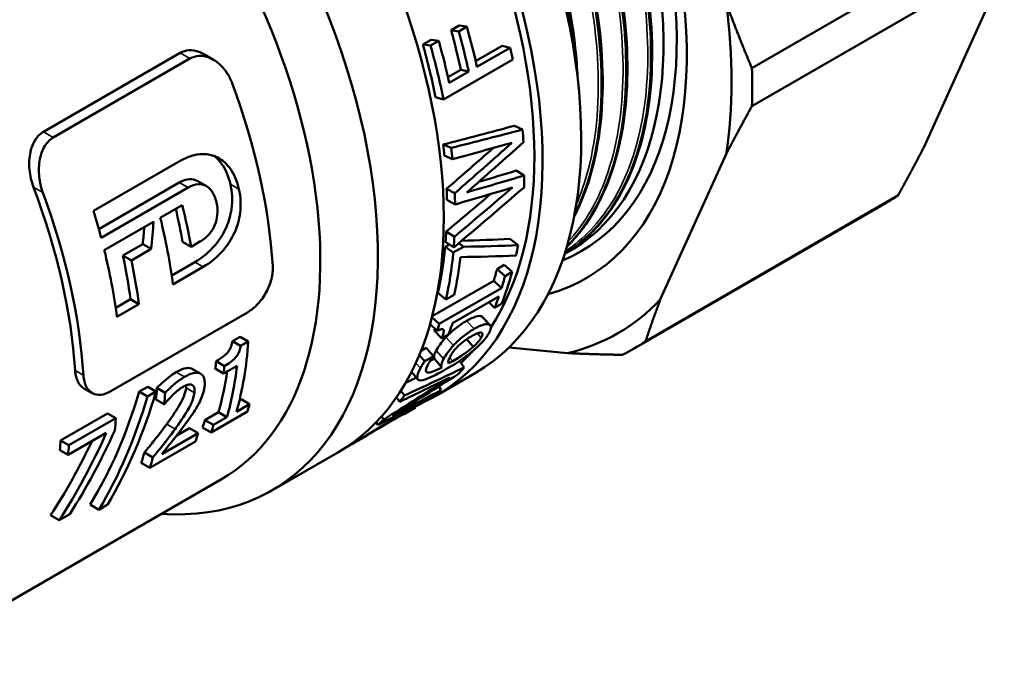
# Model space of a CAD drawing. Header units: millimetres. Extents: x 79 to 341, y 53 to 270.
# Tile 24 of 32: x 283 to 325, y 84 to 112. Entities that reach past the tile are written whole.
import ezdxf

# ---------------------------------------------------------------- set-up
doc = ezdxf.new("R2010")
doc.units = ezdxf.units.MM
doc.layers.add('Видимые тонкие (ГОСТ)', color=7, linetype='Continuous', lineweight=35)
doc.layers.add('Видимый контур (ГОСТ)', color=7, linetype='Continuous', lineweight=50)

msp = doc.modelspace()

# ---------------------------------------------------------------- linework, layer by layer
at = {"layer": 'Видимые тонкие (ГОСТ)'}
for p, q in [((290.257, 110.023), (289.83, 110.269)), ((284.385, 106.633), (283.959, 106.879)), ((283.939, 104.27), (283.536, 104.502)), ((290.174, 104.485), (289.797, 104.702)), ((292.361, 104.413), (291.992, 104.626)), ((290.817, 101.076), (290.459, 101.283)), ((302.136, 98.763), (302.462, 98.417)), ((302.773, 98.96), (303.096, 98.609)), ((302.602, 98.226), (302.766, 98.038)), ((301.251, 98.056), (301.574, 97.704)), ((300.833, 97.492), (301.151, 97.129)), ((299.954, 96.948), (300.156, 96.725)), ((301.41, 97.19), (301.54, 97.033)), ((285.68, 96.424), (285.326, 96.629)), ((290.024, 96.357), (289.669, 96.562)), ((290.446, 95.673), (290.089, 95.879)), ((289.618, 94.114), (289.256, 94.323))]:
    msp.add_line(p, q, dxfattribs=at)
for points, knots in [([(306.384, 101.759), (307.165, 102.28), (307.838, 102.979), (308.376, 103.841), (309.715, 105.987), (310.209, 109.133), (309.758, 112.676), (309.286, 116.388), (307.777, 120.514), (305.536, 124.194), (303.365, 127.758), (300.521, 130.884), (297.554, 132.955), (296.909, 133.405), (296.259, 133.805), (295.609, 134.153)], [8.677325, 8.677325, 8.677325, 8.677325, 8.932602, 8.932602, 8.932602, 9.567928, 9.567928, 9.567928, 10.233365, 10.233365, 10.233365, 10.878006, 10.878006, 10.878006, 11.018135, 11.018135, 11.018135, 11.018135]), ([(306.503, 102.166), (307.137, 102.857), (307.657, 103.705), (308.042, 104.691), (309.034, 107.23), (309.124, 110.671), (308.29, 114.351), (307.456, 118.03), (305.702, 121.928), (303.356, 125.296), (301.012, 128.663), (298.089, 131.482), (295.139, 133.211), (294.89, 133.357), (294.641, 133.495), (294.392, 133.625)], [15.100537, 15.100537, 15.100537, 15.100537, 15.348061, 15.348061, 15.348061, 15.985268, 15.985268, 15.985268, 16.622172, 16.622172, 16.622172, 17.258785, 17.258785, 17.258785, 17.312477, 17.312477, 17.312477, 17.312477]), ([(306.848, 103.762), (307.057, 104.243), (307.233, 104.758), (307.374, 105.306), (308.097, 108.108), (307.885, 111.729), (306.775, 115.469), (305.665, 119.205), (303.664, 123.038), (301.148, 126.231), (298.74, 129.285), (295.874, 131.737), (293.049, 133.157)], [21.604203, 21.604203, 21.604203, 21.604203, 21.728884, 21.728884, 21.728884, 22.367551, 22.367551, 22.367551, 23.005509, 23.005509, 23.005509, 23.615905, 23.615905, 23.615905, 23.615905])]:
    msp.add_open_spline(points, degree=3, knots=knots, dxfattribs=at)
at = {"layer": 'Видимый контур (ГОСТ)'}
for p, q in [((325.234, 115.878), (314.391, 109.618)), ((325.234, 114.24), (314.391, 107.98)), ((324.598, 112.449), (321.772, 106.205)), ((301.47, 111.24), (301.821, 111.443)), ((301.47, 111.24), (301.8, 111.196)), ((301.8, 111.196), (302.151, 111.399)), ((301.821, 111.443), (302.151, 111.399)), ((300.26, 110.628), (300.611, 110.831)), ((300.611, 110.831), (300.941, 110.788)), ((310.597, 111.125), (310.597, 110.674)), ((300.26, 110.628), (300.589, 110.585)), ((300.589, 110.585), (300.941, 110.788)), ((302.526, 109.916), (303.671, 110.577)), ((302.581, 109.668), (304.011, 110.493)), ((303.671, 110.577), (304.011, 110.493)), ((283.959, 106.879), (289.83, 110.269)), ((290.257, 110.023), (284.385, 106.633)), ((291.265, 109.977), (290.846, 110.219)), ((304.118, 109.982), (301.148, 108.267)), ((301.337, 109.229), (301.89, 109.548)), ((301.89, 109.548), (302.23, 109.465)), ((301.393, 108.981), (302.23, 109.465)), ((300.805, 108.362), (301.148, 108.267)), ((304.191, 107.139), (304.542, 106.976)), ((301.13, 106.332), (301.479, 106.19)), ((301.181, 105.859), (301.532, 105.706)), ((313.283, 105.916), (310.459, 99.673)), ((286.115, 103.482), (289.831, 105.628)), ((304.262, 105.214), (304.616, 105.006)), ((286.341, 102.707), (289.797, 104.702)), ((290.174, 104.485), (286.443, 102.331)), ((290.966, 104.545), (290.592, 104.761)), ((301.279, 104.432), (301.632, 104.245)), ((320.665, 104.142), (309.823, 97.882)), ((288.982, 103.192), (289.924, 103.736)), ((301.291, 103.961), (301.645, 103.764)), ((320.174, 103.835), (309.331, 97.575)), ((286.578, 101.803), (288.689, 103.022)), ((301.264, 102.604), (301.617, 102.376)), ((287.377, 101.569), (288.23, 102.062)), ((288.597, 101.85), (288.23, 102.062)), ((290.302, 101.942), (289.94, 102.152)), ((290.302, 101.942), (290.686, 102.164)), ((301.215, 101.935), (301.399, 102.041)), ((301.215, 101.935), (301.567, 101.691)), ((301.234, 102.154), (301.586, 101.914)), ((301.567, 101.691), (302.012, 101.948)), ((301.8, 102.095), (302.012, 101.948)), ((304.001, 102.288), (304.348, 102.012)), ((287.743, 101.358), (287.377, 101.569)), ((288.597, 101.85), (287.743, 101.358)), ((289.471, 100.713), (290.459, 101.283)), ((290.817, 101.076), (289.525, 100.33)), ((303.448, 100.989), (303.751, 101.164)), ((303.751, 101.164), (304.093, 100.861)), ((303.448, 100.989), (303.79, 100.686)), ((303.79, 100.686), (304.093, 100.861)), ((300.661, 98.961), (303.304, 100.487)), ((303.304, 100.487), (303.642, 100.173)), ((300.908, 99.967), (301.253, 99.676)), ((300.966, 98.628), (303.642, 100.173)), ((301.602, 99.878), (301.253, 99.676)), ((303.524, 99.81), (301.533, 98.661)), ((287.067, 99.325), (287.704, 99.693)), ((288.063, 99.486), (287.121, 98.942)), ((288.063, 99.486), (287.704, 99.693)), ((303.095, 99.562), (303.341, 99.315)), ((303.644, 99.49), (303.341, 99.315)), ((286.853, 95.736), (292.725, 99.126)), ((300.569, 98.623), (300.871, 98.335)), ((300.65, 98.921), (300.966, 98.628)), ((300.747, 98.342), (301.079, 98.009)), ((301.351, 98.166), (301.079, 98.009)), ((292.078, 97.892), (292.408, 98.083)), ((292.433, 97.687), (292.078, 97.892)), ((292.763, 97.878), (292.408, 98.083)), ((292.763, 97.878), (292.433, 97.687)), ((302.146, 97.979), (302.426, 97.649)), ((300.102, 97.285), (300.338, 97.03)), ((300.18, 97.476), (300.396, 97.601)), ((300.396, 97.601), (300.72, 97.251)), ((306.479, 97.375), (303.965, 97.624)), ((291.734, 96.819), (291.379, 97.025)), ((300.338, 97.03), (300.72, 97.251)), ((300.758, 97.138), (301.07, 96.765)), ((301.829, 97.04), (302.037, 96.762)), ((290.719, 96.489), (290.364, 96.694)), ((291.7, 96.503), (291.344, 96.709)), ((291.7, 96.503), (292.278, 96.836)), ((302.505, 96.52), (300.845, 95.562)), ((286.055, 95.66), (285.701, 95.864)), ((288.076, 95.722), (288.442, 95.933)), ((288.43, 95.517), (288.076, 95.722)), ((288.796, 95.729), (288.43, 95.517)), ((288.796, 95.729), (288.442, 95.933)), ((289.194, 95.675), (288.839, 95.88)), ((299.313, 95.761), (299.472, 95.56)), ((300.94, 95.942), (301.041, 95.787)), ((289.147, 95.178), (288.791, 95.383)), ((289.147, 95.178), (289.17, 95.191)), ((292.819, 95.187), (292.254, 94.861)), ((292.385, 95.361), (292.451, 95.399)), ((292.819, 95.187), (292.451, 95.399)), ((299.123, 95.474), (299.265, 95.289)), ((284.7, 93.621), (286.719, 94.787)), ((287.074, 94.582), (286.719, 94.787)), ((290.899, 94.503), (291.477, 94.836)), ((291.171, 93.97), (292.724, 94.867)), ((291.844, 94.624), (291.477, 94.836)), ((299.432, 94.773), (299.443, 94.753)), ((299.453, 94.785), (299.464, 94.765)), ((299.909, 95.021), (299.458, 94.761)), ((299.464, 94.765), (299.936, 95.038)), ((299.921, 95.064), (299.936, 95.038)), ((287.074, 94.582), (285.055, 93.417)), ((291.267, 94.291), (290.899, 94.503)), ((291.844, 94.624), (291.267, 94.291)), ((298.251, 94.405), (298.328, 94.291)), ((298.485, 94.658), (298.577, 94.525)), ((285.021, 93.005), (286.663, 93.953)), ((290.603, 93.944), (289.041, 93.042)), ((289.691, 93.841), (290.236, 94.156)), ((290.603, 93.944), (290.236, 94.156)), ((291.171, 93.97), (290.801, 94.184)), ((285.055, 93.417), (284.7, 93.621)), ((288.533, 92.447), (290.496, 93.58)), ((297.697, 93.745), (297.233, 93.476)), ((297.236, 93.523), (297.254, 93.492)), ((297.364, 93.556), (297.366, 93.554)), ((297.366, 93.554), (297.842, 93.829)), ((297.508, 93.729), (297.54, 93.676)), ((297.839, 93.834), (297.842, 93.829)), ((285.021, 93.005), (284.665, 93.21)), ((288.664, 92.893), (288.297, 93.105)), ((296.603, 93.113), (293.774, 91.48)), ((296.903, 93.296), (296.905, 93.292)), ((288.533, 92.447), (288.163, 92.661)), ((291.61, 91.962), (277.468, 83.797)), ((286.346, 90.652), (285.97, 90.87)), ((286.346, 90.652), (286.707, 90.861)), ((284.64, 90.199), (284.27, 90.413)), ((284.64, 90.199), (285.094, 90.461))]:
    msp.add_line(p, q, dxfattribs=at)
for centre, major_axis, ratio, start_param, end_param in [((297.199, 118.861), (9.875, -17.104), 0.57735, 6.2036, 8.641913), ((297.199, 118.861), (9.875, -17.104), 0.57735, 6.2036, 8.641913), ((296.846, 118.656), (10.428, -18.062), 0.57735, 6.13656, 8.589916), ((296.808, 118.635), (9.75, -16.887), 0.57735, 6.262844, 8.654883), ((291.505, 115.573), (11, -19.053), 0.57735, 0, 2.297108), ((289.845, 114.615), (10.75, -18.62), 0.57735, 0.284348, 2.290439), ((289.845, 114.615), (11, -19.053), 0.57735, 6.226177, 8.563784), ((285.603, 112.165), (11, -19.053), 0.57735, 0, 2.020372), ((282.774, 110.532), (11, -19.053), 0.57735, 5.91178, 8.198223), ((281.36, 109.716), (10.25, -17.754), 0.57735, 0, 1.893783), ((296.846, 118.656), (-11.792, 20.425), 0.57735, 3.757412, 4.09657), ((287.279, 113.133), (-10.75, 18.62), 0.57735, 4.206956, 4.294024), ((287.631, 113.336), (11, -19.053), 0.57735, 1.065363, 1.152431), ((287.279, 113.133), (-11, 19.053), 0.57735, 4.206956, 4.294024), ((286.09, 112.447), (-10.75, 18.62), 0.57735, 4.180994, 4.297823), ((286.09, 112.447), (-11, 19.053), 0.57735, 4.180994, 4.297823), ((286.442, 112.65), (11, -19.053), 0.57735, 1.065363, 1.15623), ((289.06, 114.161), (11, -19.053), 0.57735, 1.039401, 1.065363), ((297.081, 118.792), (12.25, -21.218), 0.57735, 0.744437, 0.82636), ((279.006, 108.357), (-10.5, 18.187), 0.57735, 4.003505, 4.422343), ((289.06, 114.161), (11, -19.053), 0.57735, 0.854025, 0.883154), ((286.09, 112.447), (-10.75, 18.62), 0.57735, 4.048334, 4.073821), ((286.09, 112.447), (-11, 19.053), 0.57735, 4.048334, 4.073821), ((289.06, 114.161), (11, -19.053), 0.57735, 0.746853, 0.775664), ((270.874, 103.662), (-10.25, 17.754), 0.57735, 4.005375, 4.435569), ((270.874, 103.662), (10.5, -18.187), 0.57735, 0.861912, 1.280751), ((286.09, 112.447), (-10.75, 18.62), 0.57735, 3.943536, 3.969973), ((286.09, 112.447), (-11, 19.053), 0.57735, 3.943536, 3.969973), ((307.924, 125.052), (12.25, -21.218), 0.57735, 0, 0.040962), ((275.82, 106.517), (10.5, -18.187), 0.57735, 1.008096, 1.103448), ((272.473, 104.585), (-10.5, 18.187), 0.57735, 4.272789, 4.333087), ((274.878, 105.973), (-10.5, 18.187), 0.57735, 4.091871, 4.24504), ((275.82, 106.517), (-10.25, 17.754), 0.57735, 4.155216, 4.232694), ((272.614, 104.666), (-0.326, -21.946), 0.717351, 1.462533, 1.495944), ((272.614, 104.666), (-0.334, -22.482), 0.717351, 1.455891, 1.508291), ((286.09, 112.447), (-10.75, 18.62), 0.57735, 3.838579, 3.865333), ((286.09, 112.447), (-11, 19.053), 0.57735, 3.838579, 3.865333), ((286.09, 112.447), (-10.75, 18.62), 0.57735, 3.701487, 3.82544), ((289.06, 114.161), (11, -19.053), 0.57735, 0.57145, 0.599312), ((272.473, 104.585), (-10.5, 18.187), 0.57735, 4.091871, 4.24504), ((273.415, 105.129), (-10.25, 17.754), 0.57735, 4.09593, 4.199282), ((286.09, 112.447), (-11, 19.053), 0.57735, 3.701487, 3.82544), ((286.439, 112.648), (11, -19.053), 0.57735, 0.559894, 0.660735), ((273.415, 105.129), (10.5, -18.187), 0.57735, 0.950278, 1.051047), ((288.757, 113.986), (-10.75, 18.62), 0.57735, 3.632149, 3.666818), ((288.757, 113.986), (-11, 19.053), 0.57735, 3.632149, 3.666818), ((289.06, 114.161), (11, -19.053), 0.57735, 0.429925, 0.525225), ((288.757, 113.986), (-11, 19.053), 0.57735, 3.571518, 3.606978), ((296.846, 118.656), (11.792, -20.425), 0.57735, 6.113606, 6.452764), ((286.081, 112.441), (-11, 19.053), 0.57735, 3.611886, 3.632149), ((286.767, 112.837), (11, -19.053), 0.57735, 0.429925, 0.465386), ((277.958, 107.752), (-10.5, 18.187), 0.57735, 3.65314, 3.849573), ((297.081, 118.792), (12.25, -21.218), 0.57735, 6.242224, 6.324147), ((289.845, 114.615), (10.75, -18.62), 0.57735, 0.129552, 0.184741), ((276.971, 107.181), (-10.25, 17.754), 0.57735, 3.796698, 3.816945), ((286.459, 112.659), (11, -19.053), 0.57735, 0.37341, 0.374518), ((277.548, 107.515), (-10.25, 17.754), 0.57735, 3.646281, 3.767598), ((276.971, 107.181), (10.5, -18.187), 0.57735, 0.658224, 0.677983), ((277.548, 107.515), (10.5, -18.187), 0.57735, 0.511547, 0.658224), ((289.06, 114.161), (11, -19.053), 0.57735, 0.172046, 0.201174), ((273.93, 105.426), (3.327, -20.926), 0.707362, 0.6956, 0.97989), ((274.298, 105.638), (3.368, -21.45), 0.70761, 0.705925, 0.983091), ((274.4, 105.697), (-10.25, 17.754), 0.57735, 3.806917, 3.838398), ((274.4, 105.697), (10.5, -18.187), 0.57735, 0.668197, 0.69892), ((289.06, 114.161), (11, -19.053), 0.57735, 0.064873, 0.093685), ((273.93, 105.426), (-3.408, 21.437), 0.707362, 3.845991, 4.123157), ((278.523, 108.078), (-10.5, 18.187), 0.57735, 3.630338, 3.65314), ((286.09, 112.447), (11, -19.053), 0.57735, 0.224762, 0.250249), ((288.386, 113.772), (11, -19.053), 0.57735, 0.005192, 0.007092), ((272.27, 104.467), (-10.5, 18.187), 0.57735, 3.816606, 3.848876), ((276.971, 107.181), (-10.25, 17.754), 0.57735, 3.622874, 3.646281), ((286.09, 112.447), (11, -19.053), 0.57735, 0.119963, 0.1464), ((272.687, 104.708), (-3.368, -23.104), 0.708972, 0.999092, 1.192346), ((273.103, 104.948), (-3.09, -23.052), 0.710287, 0.98981, 1.176078), ((276.295, 106.791), (-10.5, 18.187), 0.57735, 3.630338, 3.656205), ((276.971, 107.181), (10.5, -18.187), 0.57735, 0.488745, 0.511547), ((272.687, 104.708), (-3.288, -22.554), 0.708972, 0.991628, 1.161725), ((270.251, 103.302), (-10.25, 17.754), 0.57735, 3.82106, 3.846967), ((286.09, 112.447), (11, -19.053), 0.57735, 0.015007, 0.041761), ((286.764, 112.836), (11, -19.053), 0.57735, 0.005034, 0.007092), ((270.251, 103.302), (10.5, -18.187), 0.57735, 0.681999, 0.707283), ((274.333, 105.658), (-10.25, 17.754), 0.57735, 3.622874, 3.655341), ((274.333, 105.658), (10.5, -18.187), 0.57735, 0.488745, 0.520374)]:
    msp.add_ellipse(centre, major_axis=major_axis, ratio=ratio, start_param=start_param, end_param=end_param, dxfattribs=at)
for points, knots in [([(295.76, 134.227), (296.243, 133.966), (296.726, 133.676), (297.208, 133.357), (300.167, 131.399), (303.034, 128.382), (305.267, 124.889), (307.495, 121.404), (309.079, 117.465), (309.723, 113.828), (310.367, 110.198), (310.071, 106.889), (308.899, 104.535), (308.274, 103.282), (307.403, 102.303), (306.346, 101.639)], [-11.013247, -11.013247, -11.013247, -11.013247, -10.909367, -10.909367, -10.909367, -10.271102, -10.271102, -10.271102, -9.634229, -9.634229, -9.634229, -8.998536, -8.998536, -8.998536, -8.660001, -8.660001, -8.660001, -8.660001]), ([(306.347, 101.636), (306.955, 102.013), (307.502, 102.495), (307.974, 103.076), (309.517, 104.976), (310.252, 107.934), (310.033, 111.381), (309.814, 114.829), (308.641, 118.748), (306.731, 122.391), (304.729, 126.211), (301.925, 129.703), (298.894, 132.137), (297.868, 132.961), (296.819, 133.662), (295.772, 134.229)], [2.375642, 2.375642, 2.375642, 2.375642, 2.569718, 2.569718, 2.569718, 3.204537, 3.204537, 3.204537, 3.839247, 3.839247, 3.839247, 4.504799, 4.504799, 4.504799, 4.730003, 4.730003, 4.730003, 4.730003]), ([(295.809, 134.254), (296.875, 133.677), (297.946, 132.958), (300.437, 130.952), (301.858, 129.523), (304.424, 126.369), (305.6, 124.605), (307.565, 120.966), (308.379, 119.047), (309.55, 115.293), (309.923, 113.412), (310.185, 109.922), (310.078, 108.269), (309.402, 105.396), (308.823, 104.139), (307.593, 102.588), (307.068, 102.103), (306.486, 101.718)], [1.417718, 1.417718, 1.417718, 1.417718, 1.861128, 1.861128, 2.483536, 2.483536, 3.105257, 3.105257, 3.726564, 3.726564, 4.347977, 4.347977, 4.969995, 4.969995, 5.592515, 5.592515, 5.955816, 5.955816, 5.955816, 5.955816]), ([(294.559, 133.691), (297.448, 132.154), (300.356, 129.552), (302.758, 126.361), (305.28, 123.011), (307.229, 119.03), (308.222, 115.218), (309.195, 111.484), (309.248, 107.934), (308.378, 105.254), (307.945, 103.922), (307.286, 102.809), (306.443, 101.957)], [-17.306395, -17.306395, -17.306395, -17.306395, -16.685127, -16.685127, -16.685127, -16.032836, -16.032836, -16.032836, -15.394014, -15.394014, -15.394014, -15.076687, -15.076687, -15.076687, -15.076687]), ([(306.443, 101.949), (306.94, 102.446), (307.374, 103.034), (307.734, 103.707), (308.961, 106.006), (309.318, 109.279), (308.728, 112.898), (308.138, 116.514), (306.605, 120.456), (304.416, 123.966), (302.228, 127.474), (299.395, 130.532), (296.452, 132.552), (295.828, 132.98), (295.199, 133.361), (294.572, 133.693)], [8.791903, 8.791903, 8.791903, 8.791903, 8.978377, 8.978377, 8.978377, 9.615284, 9.615284, 9.615284, 10.251876, 10.251876, 10.251876, 10.888164, 10.888164, 10.888164, 11.023066, 11.023066, 11.023066, 11.023066]), ([(294.613, 133.713), (295.723, 133.124), (296.841, 132.38), (299.375, 130.339), (300.797, 128.91), (303.362, 125.757), (304.538, 123.992), (306.503, 120.353), (307.317, 118.434), (308.489, 114.68), (308.861, 112.799), (309.123, 109.309), (309.016, 107.656), (308.34, 104.783), (307.762, 103.526), (306.815, 102.332), (306.634, 102.13), (306.445, 101.94)], [1.399098, 1.399098, 1.399098, 1.399098, 1.861128, 1.861128, 2.483536, 2.483536, 3.105257, 3.105257, 3.726564, 3.726564, 4.347977, 4.347977, 4.969995, 4.969995, 5.592515, 5.592515, 5.728907, 5.728907, 5.728907, 5.728907]), ([(306.764, 103.275), (306.904, 103.549), (307.031, 103.837), (307.146, 104.136), (308.132, 106.704), (308.207, 110.178), (307.35, 113.887), (306.494, 117.591), (304.712, 121.508), (302.34, 124.883), (299.971, 128.255), (297.026, 131.067), (294.061, 132.778), (293.79, 132.934), (293.52, 133.081), (293.249, 133.219)], [15.278011, 15.278011, 15.278011, 15.278011, 15.35256, 15.35256, 15.35256, 15.991382, 15.991382, 15.991382, 16.629442, 16.629442, 16.629442, 17.266795, 17.266795, 17.266795, 17.324936, 17.324936, 17.324936, 17.324936]), ([(293.294, 133.234), (294.488, 132.625), (295.696, 131.834), (298.313, 129.726), (299.735, 128.297), (302.3, 125.144), (303.476, 123.379), (305.442, 119.74), (306.256, 117.821), (307.427, 114.067), (307.799, 112.186), (308.061, 108.696), (307.954, 107.043), (307.414, 104.745), (307.125, 103.949), (306.758, 103.237)], [1.363451, 1.363451, 1.363451, 1.363451, 1.861128, 1.861128, 2.483536, 2.483536, 3.105257, 3.105257, 3.726564, 3.726564, 4.347977, 4.347977, 4.969995, 4.969995, 5.343226, 5.343226, 5.343226, 5.343226]), ([(293.235, 133.214), (295.856, 131.871), (298.509, 129.656), (300.794, 126.892), (303.375, 123.77), (305.472, 119.964), (306.691, 116.208), (307.91, 112.454), (308.245, 108.769), (307.639, 105.863), (307.443, 104.922), (307.148, 104.064), (306.766, 103.304)], [-23.608362, -23.608362, -23.608362, -23.608362, -23.044256, -23.044256, -23.044256, -22.407019, -22.407019, -22.407019, -21.770112, -21.770112, -21.770112, -21.563977, -21.563977, -21.563977, -21.563977]), ([(296.548, 129.654), (297.739, 128.614), (298.895, 127.411), (301.239, 124.531), (302.415, 122.766), (304.38, 119.127), (305.194, 117.208), (306.365, 113.454), (306.737, 111.573), (306.883, 109.627), (306.895, 109.427), (306.904, 109.229)], [1.968788, 1.968788, 1.968788, 1.968788, 2.483536, 2.483536, 3.105257, 3.105257, 3.726564, 3.726564, 4.347977, 4.347977, 4.419645, 4.419645, 4.419645, 4.419645]), ([(306.822, 109.831), (306.688, 111.556), (306.33, 113.389), (305.753, 115.245), (304.593, 118.982), (302.554, 122.793), (300.017, 125.949), (299.127, 127.056), (298.179, 128.08), (297.195, 129.001)], [22.071567, 22.071567, 22.071567, 22.071567, 22.38686, 22.38686, 22.38686, 23.021582, 23.021582, 23.021582, 23.24403, 23.24403, 23.24403, 23.24403]), ([(297.373, 128.82), (297.648, 128.558), (297.919, 128.288), (298.188, 128.01), (300.917, 125.18), (303.273, 121.55), (304.812, 117.815), (305.901, 115.172), (306.578, 112.486), (306.797, 110.016)], [-29.512964, -29.512964, -29.512964, -29.512964, -29.450611, -29.450611, -29.450611, -28.815678, -28.815678, -28.815678, -28.366467, -28.366467, -28.366467, -28.366467]), ([(289.83, 110.269), (289.949, 110.337), (290.079, 110.376), (290.355, 110.393), (290.498, 110.369), (290.708, 110.292), (290.778, 110.259), (290.846, 110.219)], [0, 0, 0, 0, 0.0505372, 0.0505372, 0.1032276, 0.1032276, 0.1304814, 0.1304814, 0.1304814, 0.1304814]), ([(292.071, 108.964), (292.014, 109.117), (291.944, 109.26), (291.778, 109.519), (291.685, 109.634), (291.436, 109.878), (291.269, 109.991), (290.948, 110.119), (290.797, 110.147), (290.511, 110.132), (290.378, 110.093), (290.257, 110.023)], [-0.2733786, -0.2733786, -0.2733786, -0.2733786, -0.2235374, -0.2235374, -0.1756396, -0.1756396, -0.1075626, -0.1075626, -0.0517328, -0.0517328, 0, 0, 0, 0]), ([(283.536, 104.502), (283.445, 104.742), (283.386, 105), (283.339, 105.517), (283.351, 105.775), (283.447, 106.21), (283.516, 106.391), (283.66, 106.613), (283.71, 106.675), (283.825, 106.789), (283.889, 106.839), (283.959, 106.879)], [0, 0, 0, 0, 0.0789353, 0.0789353, 0.156284, 0.156284, 0.2186926, 0.2186926, 0.2466572, 0.2466572, 0.276318, 0.276318, 0.276318, 0.276318]), ([(284.385, 106.633), (284.303, 106.585), (284.228, 106.525), (284.093, 106.381), (284.035, 106.298), (283.89, 106.034), (283.828, 105.834), (283.755, 105.37), (283.757, 105.103), (283.823, 104.645), (283.871, 104.452), (283.939, 104.27)], [-0.274678, -0.274678, -0.274678, -0.274678, -0.2396783, -0.2396783, -0.2051153, -0.2051153, -0.1391163, -0.1391163, -0.060106, -0.060106, 0, 0, 0, 0]), ([(289.831, 105.628), (289.991, 105.72), (290.157, 105.796), (290.48, 105.894), (290.635, 105.922), (291.021, 105.93), (291.245, 105.882), (291.66, 105.665), (291.842, 105.501), (292.167, 105.044), (292.288, 104.742), (292.361, 104.413)], [-0.423332, -0.423332, -0.423332, -0.423332, -0.3552141, -0.3552141, -0.2935018, -0.2935018, -0.2020006, -0.2020006, -0.1097574, -0.1097574, 0, 0, 0, 0]), ([(291.992, 104.626), (291.918, 104.957), (291.793, 105.261), (291.523, 105.638), (291.42, 105.747), (291.308, 105.838)], [0, 0, 0, 0, 0.1104571, 0.1104571, 0.1660009, 0.1660009, 0.1660009, 0.1660009]), ([(289.797, 104.702), (289.954, 104.792), (290.104, 104.839), (290.358, 104.849), (290.47, 104.826), (290.579, 104.768), (290.586, 104.764), (290.592, 104.761)], [0, 0, 0, 0, 0.0663648, 0.0663648, 0.1213326, 0.1213326, 0.124767, 0.124767, 0.124767, 0.124767]), ([(291.396, 103.848), (291.376, 103.942), (291.348, 104.032), (291.281, 104.194), (291.242, 104.266), (291.126, 104.428), (291.042, 104.505), (290.843, 104.61), (290.732, 104.633), (290.479, 104.621), (290.329, 104.574), (290.174, 104.485)], [-0.2440747, -0.2440747, -0.2440747, -0.2440747, -0.2070638, -0.2070638, -0.1730809, -0.1730809, -0.1209791, -0.1209791, -0.0660931, -0.0660931, 0, 0, 0, 0]), ([(290.459, 101.283), (290.801, 101.481), (291.094, 101.727), (291.527, 102.237), (291.694, 102.496), (291.928, 103.037), (292.002, 103.298), (292.064, 103.751), (292.072, 103.936), (292.054, 104.291), (292.029, 104.462), (291.992, 104.626)], [0, 0, 0, 0, 0.1451973, 0.1451973, 0.2617785, 0.2617785, 0.361896, 0.361896, 0.431363, 0.431363, 0.4983225, 0.4983225, 0.4983225, 0.4983225]), ([(292.361, 104.413), (292.398, 104.248), (292.421, 104.076), (292.436, 103.734), (292.43, 103.565), (292.372, 103.113), (292.294, 102.836), (292.051, 102.283), (291.883, 102.024), (291.45, 101.518), (291.158, 101.273), (290.817, 101.076)], [-0.4979868, -0.4979868, -0.4979868, -0.4979868, -0.4305416, -0.4305416, -0.3667903, -0.3667903, -0.2609369, -0.2609369, -0.1444752, -0.1444752, 0, 0, 0, 0]), ([(290.686, 102.164), (290.768, 102.211), (290.849, 102.267), (290.996, 102.394), (291.063, 102.462), (291.206, 102.642), (291.275, 102.758), (291.383, 103.019), (291.417, 103.159), (291.451, 103.49), (291.435, 103.675), (291.396, 103.848)], [-0.2102132, -0.2102132, -0.2102132, -0.2102132, -0.1753906, -0.1753906, -0.1435277, -0.1435277, -0.1015853, -0.1015853, -0.0578848, -0.0578848, 0, 0, 0, 0]), ([(292.725, 99.126), (292.803, 99.171), (292.88, 99.225), (293.031, 99.348), (293.103, 99.416), (293.308, 99.639), (293.431, 99.81), (293.631, 100.176), (293.707, 100.368), (293.804, 100.753), (293.823, 100.942), (293.812, 101.119)], [-0.2535985, -0.2535985, -0.2535985, -0.2535985, -0.2204745, -0.2204745, -0.1883235, -0.1883235, -0.1249333, -0.1249333, -0.0628723, -0.0628723, 0, 0, 0, 0]), ([(302.136, 98.763), (302.288, 98.851), (302.42, 98.91), (302.529, 98.943), (302.639, 98.975), (302.72, 98.98), (302.773, 98.96)], [0, 0, 0, 0, 1, 1, 1, 2, 2, 2, 2]), ([(301.251, 98.056), (301.377, 98.193), (301.513, 98.321), (301.66, 98.439), (301.807, 98.556), (301.966, 98.664), (302.136, 98.763)], [0, 0, 0, 0, 1, 1, 1, 2, 2, 2, 2]), ([(302.462, 98.417), (302.615, 98.505), (302.746, 98.565), (302.855, 98.596), (302.964, 98.627), (303.045, 98.631), (303.096, 98.609)], [0, 0, 0, 0, 1, 1, 1, 2, 2, 2, 2]), ([(303.096, 98.609), (303.152, 98.588), (303.18, 98.544), (303.18, 98.48), (303.179, 98.416), (303.15, 98.33), (303.09, 98.224)], [0, 0, 0, 0, 1, 1, 1, 2, 2, 2, 2]), ([(301.079, 98.009), (301.151, 98.192), (301.172, 98.315), (301.146, 98.371), (301.12, 98.427), (301.028, 98.416), (300.871, 98.335)], [0, 0, 0, 0, 1, 1, 1, 2, 2, 2, 2]), ([(301.574, 97.704), (301.701, 97.844), (301.838, 97.973), (301.986, 98.092), (302.134, 98.211), (302.292, 98.319), (302.462, 98.417)], [0, 0, 0, 0, 1, 1, 1, 2, 2, 2, 2]), ([(302.315, 98.083), (302.543, 98.215), (302.694, 98.272), (302.766, 98.256), (302.837, 98.24), (302.838, 98.167), (302.766, 98.038)], [-2, -2, -2, -2, -1, -1, -1, 0, 0, 0, 0]), ([(303.09, 98.224), (303.03, 98.117), (302.951, 98.009), (302.854, 97.897), (302.757, 97.786), (302.643, 97.674), (302.512, 97.559)], [0, 0, 0, 0, 1, 1, 1, 2, 2, 2, 2]), ([(291.379, 97.025), (291.514, 97.103), (291.655, 97.196), (291.849, 97.373), (291.891, 97.428), (291.944, 97.501), (291.972, 97.549), (292.017, 97.646), (292.033, 97.692), (292.061, 97.79), (292.071, 97.842), (292.078, 97.892)], [0, 0, 0, 0, 0.05753, 0.05753, 0.096263, 0.096263, 0.1632741, 0.1632741, 0.2257001, 0.2257001, 0.2977551, 0.2977551, 0.2977551, 0.2977551]), ([(300.833, 97.492), (300.884, 97.582), (300.939, 97.67), (300.998, 97.753), (301.058, 97.836), (301.142, 97.937), (301.251, 98.056)], [0, 0, 0, 0, 1, 1, 1, 2, 2, 2, 2]), ([(301.151, 97.129), (301.203, 97.222), (301.259, 97.312), (301.319, 97.396), (301.38, 97.481), (301.465, 97.584), (301.574, 97.704)], [0, 0, 0, 0, 1, 1, 1, 2, 2, 2, 2]), ([(301.712, 97.616), (301.8, 97.708), (301.892, 97.791), (301.988, 97.866), (302.085, 97.94), (302.193, 98.013), (302.315, 98.083)], [-2, -2, -2, -2, -1, -1, -1, 0, 0, 0, 0]), ([(302.766, 98.038), (302.735, 97.983), (302.693, 97.924), (302.64, 97.862), (302.587, 97.799), (302.516, 97.728), (302.426, 97.649)], [-2, -2, -2, -2, -1, -1, -1, 0, 0, 0, 0]), ([(292.433, 97.687), (292.424, 97.62), (292.408, 97.548), (292.364, 97.422), (292.34, 97.367), (292.273, 97.255), (292.236, 97.209), (292.138, 97.103), (292.067, 97.043), (291.914, 96.928), (291.821, 96.869), (291.734, 96.819)], [-0.1150779, -0.1150779, -0.1150779, -0.1150779, -0.0956614, -0.0956614, -0.0811361, -0.0811361, -0.0649402, -0.0649402, -0.0367591, -0.0367591, 0, 0, 0, 0]), ([(300.758, 97.138), (300.737, 97.171), (300.732, 97.214), (300.741, 97.269), (300.75, 97.324), (300.781, 97.398), (300.833, 97.492)], [0, 0, 0, 0, 1, 1, 1, 2, 2, 2, 2]), ([(302.512, 97.559), (302.355, 97.419), (302.17, 97.277), (301.961, 97.13), (301.751, 96.983), (301.515, 96.834), (301.251, 96.682)], [0, 0, 0, 0, 1, 1, 1, 2, 2, 2, 2]), ([(301.441, 97.248), (301.472, 97.303), (301.509, 97.362), (301.552, 97.423), (301.594, 97.484), (301.648, 97.549), (301.712, 97.616)], [-2, -2, -2, -2, -1, -1, -1, 0, 0, 0, 0]), ([(302.426, 97.649), (302.332, 97.564), (302.212, 97.469), (302.066, 97.366), (301.921, 97.263), (301.746, 97.152), (301.54, 97.033)], [-2, -2, -2, -2, -1, -1, -1, 0, 0, 0, 0]), ([(300.156, 96.725), (300.184, 96.779), (300.213, 96.832), (300.244, 96.884), (300.274, 96.936), (300.305, 96.985), (300.338, 97.03)], [0, 0, 0, 0, 1, 1, 1, 2, 2, 2, 2]), ([(300.477, 96.88), (300.37, 96.677), (300.362, 96.567), (300.458, 96.546), (300.553, 96.524), (300.756, 96.598), (301.07, 96.765)], [0, 0, 0, 0, 1, 1, 1, 2, 2, 2, 2]), ([(300.713, 97.237), (300.679, 97.194), (300.64, 97.14), (300.594, 97.074), (300.549, 97.008), (300.51, 96.943), (300.477, 96.88)], [0, 0, 0, 0, 1, 1, 1, 2, 2, 2, 2]), ([(301.07, 96.765), (301.05, 96.799), (301.045, 96.844), (301.056, 96.901), (301.066, 96.958), (301.098, 97.034), (301.151, 97.129)], [0, 0, 0, 0, 1, 1, 1, 2, 2, 2, 2]), ([(301.356, 96.93), (301.344, 96.964), (301.345, 97.007), (301.358, 97.059), (301.371, 97.111), (301.399, 97.174), (301.441, 97.248)], [-2, -2, -2, -2, -1, -1, -1, 0, 0, 0, 0]), ([(301.54, 97.033), (301.499, 97.009), (301.465, 96.99), (301.438, 96.975), (301.412, 96.961), (301.384, 96.946), (301.356, 96.93)], [-2, -2, -2, -2, -1, -1, -1, 0, 0, 0, 0]), ([(285.701, 95.864), (285.599, 95.923), (285.515, 96.014), (285.417, 96.2), (285.388, 96.276), (285.346, 96.442), (285.332, 96.533), (285.326, 96.629)], [0.1256869, 0.1256869, 0.1256869, 0.1256869, 0.1854847, 0.1854847, 0.2192421, 0.2192421, 0.2533716, 0.2533716, 0.2533716, 0.2533716]), ([(285.68, 96.424), (285.686, 96.328), (285.7, 96.237), (285.742, 96.072), (285.77, 95.997), (285.871, 95.804), (285.962, 95.709), (286.177, 95.595), (286.3, 95.573), (286.567, 95.602), (286.709, 95.652), (286.853, 95.736)], [-0.2533649, -0.2533649, -0.2533649, -0.2533649, -0.2190947, -0.2190947, -0.1859238, -0.1859238, -0.1224217, -0.1224217, -0.0612057, -0.0612057, 0, 0, 0, 0]), ([(288.839, 95.88), (288.945, 95.994), (289.084, 96.119), (289.289, 96.295), (289.465, 96.444), (289.669, 96.562)], [0, 0, 0, 0, 0.048144, 0.048144, 0.07532523, 0.07532523, 0.07532523, 0.07532523]), ([(289.669, 96.562), (289.818, 96.648), (289.968, 96.713), (290.223, 96.751), (290.303, 96.727), (290.358, 96.698), (290.361, 96.696), (290.364, 96.694)], [0, 0, 0, 0, 0.0630613, 0.0630613, 0.120346, 0.120346, 0.1236114, 0.1236114, 0.1236114, 0.1236114]), ([(290.882, 95.948), (290.893, 96.034), (290.895, 96.117), (290.879, 96.26), (290.861, 96.321), (290.788, 96.453), (290.724, 96.493), (290.587, 96.542), (290.493, 96.54), (290.273, 96.486), (290.148, 96.429), (290.024, 96.357)], [-0.1776636, -0.1776636, -0.1776636, -0.1776636, -0.1546139, -0.1546139, -0.1335345, -0.1335345, -0.0999676, -0.0999676, -0.0527523, -0.0527523, 0, 0, 0, 0]), ([(300.172, 96.206), (300.074, 96.201), (300.023, 96.239), (300.018, 96.323), (300.013, 96.408), (300.06, 96.541), (300.156, 96.725)], [0, 0, 0, 0, 1, 1, 1, 2, 2, 2, 2]), ([(301.251, 96.682), (300.993, 96.533), (300.774, 96.418), (300.593, 96.337), (300.412, 96.256), (300.272, 96.212), (300.172, 96.206)], [0, 0, 0, 0, 1, 1, 1, 2, 2, 2, 2]), ([(290.024, 96.357), (289.746, 96.197), (289.484, 95.957), (289.293, 95.777), (289.241, 95.726), (289.194, 95.675)], [-0.08376017, -0.08376017, -0.08376017, -0.08376017, -0.02147082, -0.02147082, 0, 0, 0, 0]), ([(289.961, 95.932), (290.018, 95.965), (290.075, 95.992), (290.179, 96.025), (290.226, 96.033), (290.294, 96.029), (290.316, 96.024), (290.337, 96.015)], [-0.05970786, -0.05970786, -0.05970786, -0.05970786, -0.03519356, -0.03519356, -0.01284623, -0.01284623, 0, 0, 0, 0]), ([(290.337, 96.015), (290.373, 96.001), (290.4, 95.975), (290.445, 95.889), (290.451, 95.831), (290.454, 95.755), (290.451, 95.714), (290.446, 95.673)], [-0.04596159, -0.04596159, -0.04596159, -0.04596159, -0.03357628, -0.03357628, -0.01652866, -0.01652866, 0, 0, 0, 0]), ([(289.256, 94.323), (289.43, 94.561), (289.632, 94.853), (289.862, 95.237), (289.934, 95.372), (290.041, 95.643), (290.074, 95.764), (290.089, 95.879)], [0, 0, 0, 0, 0.0891511, 0.0891511, 0.1384503, 0.1384503, 0.1820312, 0.1820312, 0.1820312, 0.1820312]), ([(289.499, 95.561), (289.597, 95.658), (289.725, 95.774), (289.891, 95.889), (289.926, 95.912), (289.961, 95.932)], [-0.07020167, -0.07020167, -0.07020167, -0.07020167, -0.01486484, -0.01486484, 0, 0, 0, 0]), ([(290.446, 95.673), (290.428, 95.528), (290.381, 95.375), (290.256, 95.096), (290.169, 94.927), (289.857, 94.45), (289.736, 94.276), (289.618, 94.114)], [-0.3286367, -0.3286367, -0.3286367, -0.3286367, -0.1739304, -0.1739304, -0.0606943, -0.0606943, 0, 0, 0, 0]), ([(290.618, 95.174), (290.671, 95.271), (290.716, 95.368), (290.801, 95.581), (290.83, 95.677), (290.864, 95.827), (290.875, 95.888), (290.882, 95.948)], [-0.08406697, -0.08406697, -0.08406697, -0.08406697, -0.05670525, -0.05670525, -0.02370677, -0.02370677, 0, 0, 0, 0]), ([(289.17, 95.191), (289.209, 95.238), (289.309, 95.363), (289.442, 95.504), (289.471, 95.533), (289.499, 95.561)], [-0.05975695, -0.05975695, -0.05975695, -0.05975695, -0.01264487, -0.01264487, 0, 0, 0, 0]), ([(290.085, 94.362), (290.238, 94.57), (290.388, 94.781), (290.553, 95.056), (290.586, 95.115), (290.618, 95.174)], [-0.09902382, -0.09902382, -0.09902382, -0.09902382, -0.02118018, -0.02118018, 0, 0, 0, 0]), ([(299.272, 94.678), (299.31, 94.695), (299.341, 94.71), (299.365, 94.721), (299.4, 94.737), (299.426, 94.749), (299.442, 94.756)], [0.443684, 0.443684, 0.443684, 0.443684, 1, 1, 1, 1.787668, 1.787668, 1.787668, 1.787668]), ([(288.297, 93.105), (288.445, 93.283), (288.592, 93.462), (288.897, 93.844), (289.052, 94.042), (289.256, 94.323)], [0, 0, 0, 0, 0.0696676, 0.0696676, 0.1471732, 0.1471732, 0.1471732, 0.1471732]), ([(289.041, 93.042), (289.156, 93.18), (289.277, 93.327), (289.538, 93.648), (289.694, 93.843), (289.929, 94.151), (290.008, 94.256), (290.085, 94.362)], [-0.1852489, -0.1852489, -0.1852489, -0.1852489, -0.1166583, -0.1166583, -0.0396393, -0.0396393, 0, 0, 0, 0]), ([(289.618, 94.114), (289.416, 93.835), (289.197, 93.549), (288.817, 93.08), (288.741, 92.986), (288.664, 92.893)], [-0.1817148, -0.1817148, -0.1817148, -0.1817148, -0.0363785, -0.0363785, 0, 0, 0, 0]), ([(296.905, 93.292), (296.973, 93.329), (297.046, 93.37), (297.125, 93.414), (297.203, 93.459), (297.283, 93.505), (297.366, 93.554)], [0, 0, 0, 0, 1, 1, 1, 2, 2, 2, 2])]:
    msp.add_open_spline(points, degree=3, knots=knots, dxfattribs=at)
for points, weights in [([(313.283, 112.416), (313.801, 111.029), (314.391, 109.618)], [1, 1.00230121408, 1.0000962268]), ([(314.391, 107.98), (313.801, 106.913), (313.283, 105.916)], [1.0000962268, 1.00230121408, 1]), ([(320.665, 104.142), (321.255, 105.208), (321.772, 106.205)], [1.00009733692, 1.00229989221, 1]), ([(310.459, 99.673), (310.121, 98.78), (309.823, 97.882)], [1, 1.00230121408, 1.0000962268]), ([(308.819, 97.303), (307.601, 97.325), (306.479, 97.375)], [1.0000962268, 1.00230121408, 1])]:
    msp.add_rational_spline(points, weights, degree=2, dxfattribs=at)
for points in [[(301.13, 106.332), (302.156, 106.599), (303.176, 106.868), (304.191, 107.139)], [(301.479, 106.19), (302.507, 106.449), (303.528, 106.711), (304.542, 106.976)], [(301.279, 104.432), (301.952, 105.016), (302.621, 105.601), (303.288, 106.188)], [(304.085, 106.409), (303.238, 106.173), (302.387, 105.939), (301.532, 105.706)], [(301.632, 104.245), (302.454, 104.965), (303.272, 105.686), (304.085, 106.409)], [(304.58, 106.433), (303.773, 105.713), (302.961, 104.995), (302.146, 104.28)], [(302.146, 104.28), (302.973, 104.52), (303.796, 104.761), (304.616, 105.006)], [(302.657, 104.73), (303.194, 104.89), (303.729, 105.051), (304.262, 105.214)], [(304.605, 104.494), (303.605, 103.63), (302.599, 102.77), (301.586, 101.914)], [(301.617, 102.376), (302.451, 103.077), (303.28, 103.781), (304.105, 104.487)], [(304.105, 104.487), (303.289, 104.243), (302.469, 104.002), (301.645, 103.764)], [(301.264, 102.604), (301.903, 103.138), (302.54, 103.674), (303.175, 104.211)], [(301.922, 102.199), (302.629, 102.218), (303.322, 102.247), (304.001, 102.288)], [(302.012, 101.948), (302.809, 101.956), (303.588, 101.976), (304.348, 102.012)], [(304.262, 101.571), (303.487, 101.532), (302.691, 101.51), (301.875, 101.503)], [(302.773, 98.96), (302.795, 98.952), (302.813, 98.94), (302.827, 98.925)], [(302.827, 98.925), (302.934, 98.809), (303.04, 98.692), (303.147, 98.576)], [(300.747, 98.342), (300.759, 98.371), (300.769, 98.399), (300.778, 98.424)], [(300.575, 97.045), (300.631, 97.072), (300.692, 97.103), (300.758, 97.138)], [(301.781, 96.477), (300.841, 95.877), (299.898, 95.281), (298.951, 94.69)], [(299.472, 95.56), (300.332, 95.954), (301.187, 96.355), (302.037, 96.762)], [(300.045, 96.245), (299.954, 96.353), (299.863, 96.461), (299.772, 96.569)], [(298.577, 94.525), (299.529, 95.122), (300.478, 95.725), (301.423, 96.332)], [(301.423, 96.332), (300.707, 95.98), (299.988, 95.632), (299.265, 95.289)], [(299.522, 96.108), (299.675, 96.179), (299.828, 96.25), (299.981, 96.321)], [(290.089, 95.879), (290.094, 95.92), (290.097, 95.96), (290.096, 95.997)], [(298.951, 94.69), (299.651, 95.051), (300.347, 95.417), (301.041, 95.787)], [(300.75, 95.561), (299.59, 94.863), (298.424, 94.174), (297.254, 93.492)], [(297.54, 93.676), (298.499, 94.243), (299.454, 94.815), (300.407, 95.392)], [(300.407, 95.392), (299.717, 95.021), (299.024, 94.654), (298.328, 94.291)], [(299.097, 95.437), (299.109, 95.445), (299.122, 95.453), (299.134, 95.46)], [(299.458, 94.761), (299.454, 94.759), (299.449, 94.756), (299.443, 94.753)], [(299.936, 95.038), (299.926, 95.032), (299.917, 95.026), (299.909, 95.021)], [(297.82, 93.816), (297.784, 93.795), (297.743, 93.771), (297.697, 93.745)], [(296.848, 93.261), (296.867, 93.271), (296.886, 93.281), (296.905, 93.292)]]:
    msp.add_open_spline(points, degree=3, dxfattribs=at)

doc.saveas('drawing.dxf')
